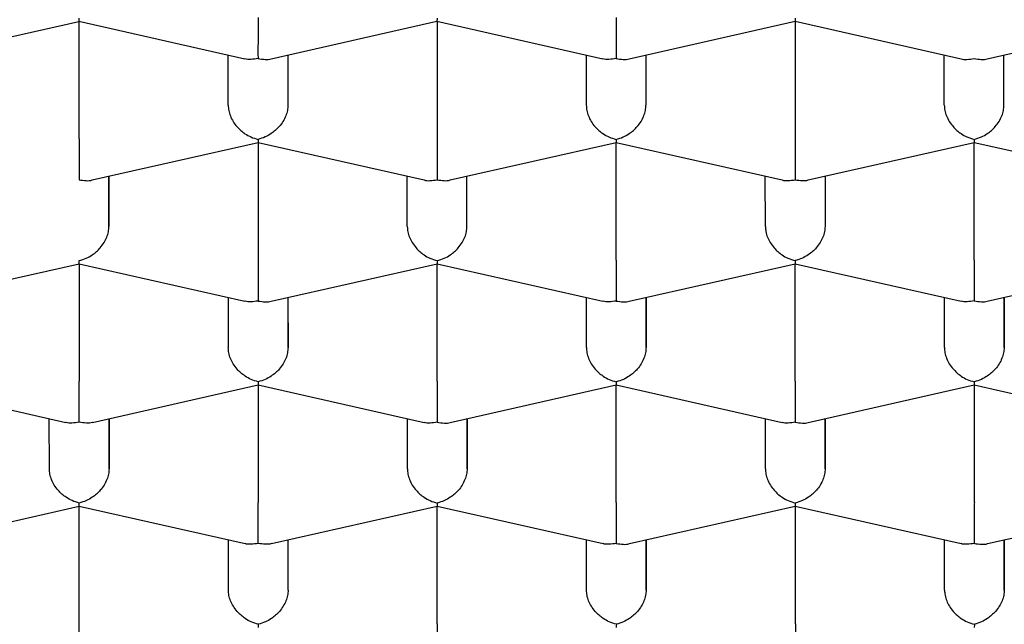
# Model space of a CAD drawing. Header units: millimetres. Extents: x 8 to 738, y 5 to 761.
# Tile 47 of 77: x 326.7 to 330.83, y 601.85 to 604.38. Entities that reach past the tile are written whole.
import ezdxf

# ---------------------------------------------------------------- set-up
doc = ezdxf.new("R2010")
doc.units = ezdxf.units.MM

msp = doc.modelspace()

# ---------------------------------------------------------------- linework, layer by layer
at = {"color": 7, "linetype": 'Continuous', "lineweight": 30}
for p, q in [((326.2563, 604.2183), (326.9512, 604.3751)), ((326.9512, 604.3752), (327.6463, 604.2185)), ((326.9517, 603.883), (326.9517, 604.3751)), ((327.7563, 604.2184), (328.4512, 604.3752)), ((328.4512, 604.3753), (329.1463, 604.2186)), ((328.4517, 604.3752), (328.4517, 603.8831)), ((329.2563, 604.2185), (329.9512, 604.3753)), ((329.9512, 604.3754), (330.6467, 604.2186)), ((329.9517, 604.3753), (329.9517, 603.8832)), ((330.7563, 604.2186), (331.4512, 604.3754)), ((327.5766, 604.024), (327.5765, 604.2342)), ((327.8265, 604.2343), (327.8266, 604.024)), ((327.8266, 604.2343), (327.8266, 604.024)), ((329.0765, 604.2343), (329.0766, 604.0241)), ((329.3265, 604.2344), (329.3266, 604.0241)), ((329.3266, 604.2344), (329.3266, 604.0241)), ((330.5766, 604.0242), (330.5765, 604.2344)), ((330.8266, 604.0242), (330.8265, 604.2345)), ((330.8266, 604.0242), (330.8266, 604.2345)), ((327.0065, 603.7108), (327.7015, 603.8676)), ((327.7014, 603.8677), (328.397, 603.7109)), ((327.7019, 603.8676), (327.7019, 603.3754)), ((328.5065, 603.7109), (329.2015, 603.8677)), ((329.2014, 603.8678), (329.897, 603.711)), ((329.2019, 603.3755), (329.2019, 603.8677)), ((330.0065, 603.711), (330.7015, 603.8678)), ((330.7014, 603.8679), (331.3965, 603.7112)), ((330.7019, 603.3756), (330.7019, 603.8678)), ((327.0768, 603.7266), (327.0769, 603.5164)), ((327.0769, 603.5164), (327.0769, 603.7267)), ((328.3269, 603.5165), (328.3268, 603.7267)), ((328.5769, 603.5165), (328.5768, 603.7267)), ((328.5769, 603.5165), (328.5769, 603.7268)), ((329.8269, 603.5166), (329.8268, 603.7268)), ((330.0768, 603.7268), (330.0769, 603.5166)), ((330.0769, 603.7269), (330.0769, 603.5166)), ((326.2572, 603.2032), (326.9521, 603.3601)), ((326.9521, 603.36), (327.6467, 603.2033)), ((326.9522, 603.36), (326.9522, 602.8678)), ((327.7567, 603.2032), (328.4517, 603.3601)), ((328.4516, 603.3602), (329.1467, 603.2034)), ((328.4522, 602.8679), (328.4522, 603.3601)), ((329.2567, 603.2034), (329.9517, 603.3602)), ((329.9516, 603.3603), (330.6467, 603.2035)), ((329.9522, 602.868), (329.9522, 603.3602)), ((330.7567, 603.2035), (331.4517, 603.3603)), ((327.577, 603.2191), (327.5771, 603.0088)), ((327.827, 603.2191), (327.8271, 603.0089)), ((327.8271, 603.0089), (327.8271, 603.2191)), ((329.0771, 603.0089), (329.077, 603.2192)), ((329.327, 603.2192), (329.3271, 603.009)), ((329.3271, 603.009), (329.3271, 603.2192)), ((330.5771, 603.009), (330.577, 603.2193)), ((330.827, 603.2193), (330.8271, 603.0091)), ((330.8271, 603.0091), (330.8271, 603.2193)), ((326.2019, 602.8525), (326.897, 602.6957)), ((327.0074, 602.6957), (327.7019, 602.8525)), ((327.7019, 602.8526), (328.397, 602.6958)), ((327.7024, 602.8524), (327.7024, 602.3603)), ((328.5069, 602.6957), (329.2019, 602.8526)), ((329.2019, 602.8527), (329.897, 602.6959)), ((329.2024, 602.3604), (329.2024, 602.8525)), ((330.0069, 602.6958), (330.7019, 602.8527)), ((330.7019, 602.8528), (331.397, 602.696)), ((330.7024, 602.3605), (330.7024, 602.8527)), ((326.8273, 602.5012), (326.8272, 602.7114)), ((327.0772, 602.7115), (327.0773, 602.5012)), ((327.0773, 602.5012), (327.0773, 602.7115)), ((328.3273, 602.5013), (328.3272, 602.7115)), ((328.5772, 602.7116), (328.5773, 602.5013)), ((328.5773, 602.5013), (328.5773, 602.7116)), ((329.8273, 602.5014), (329.8272, 602.7116)), ((330.0772, 602.7117), (330.0773, 602.5014)), ((330.0773, 602.5014), (330.0773, 602.7117)), ((326.2576, 602.1881), (326.9526, 602.3449)), ((326.9525, 602.3448), (327.6472, 602.1882)), ((326.9526, 601.8527), (326.9526, 602.3448)), ((327.7576, 602.1882), (328.4521, 602.3449)), ((328.4521, 602.345), (329.1472, 602.1883)), ((328.4526, 601.8528), (328.4526, 602.3449)), ((329.2572, 602.1882), (329.9521, 602.345)), ((329.9521, 602.3451), (330.6472, 602.1884)), ((329.9526, 601.8529), (329.9526, 602.345)), ((330.7572, 602.1883), (331.4521, 602.3451)), ((327.5775, 601.9937), (327.5774, 602.2039)), ((327.8275, 601.9937), (327.8274, 602.204)), ((327.8275, 601.9937), (327.8275, 602.204)), ((329.0775, 601.9938), (329.0774, 602.204)), ((329.3274, 602.2041), (329.3275, 601.9938)), ((329.3275, 601.9938), (329.3275, 602.2041)), ((330.5775, 601.9939), (330.5774, 602.2041)), ((330.8274, 602.2042), (330.8275, 601.9939)), ((330.8275, 601.9939), (330.8275, 602.2042))]:
    msp.add_line(p, q, dxfattribs=at)
for points, knots in [([(318.1768, 603.1275), (318.179, 603.1839), (318.1835, 603.2967), (318.2198, 603.4655), (318.2778, 603.6339), (318.3603, 603.8015), (318.4666, 603.9681), (318.5962, 604.1323), (318.7482, 604.2936), (318.9222, 604.4512), (319.1188, 604.6054), (319.338, 604.7558), (319.5793, 604.9019), (319.821, 605.0318), (320.0575, 605.1466), (320.2841, 605.2475), (320.5214, 605.3445), (320.7935, 605.4465), (321.1038, 605.5519), (321.4553, 605.6585), (321.7934, 605.7499), (322.1138, 605.8276), (322.413, 605.8934), (322.7192, 605.9542), (323.0624, 606.0152), (323.4444, 606.0745), (323.8663, 606.1296), (324.2628, 606.172), (324.631, 606.2039), (324.9691, 606.2273), (325.3095, 606.2451), (325.6851, 606.2583), (326.0959, 606.2648), (326.5407, 606.2623), (326.9508, 606.2511), (327.3253, 606.2336), (327.6642, 606.212), (328.0005, 606.1848), (328.3661, 606.1487), (328.7593, 606.1018), (329.1769, 606.0419), (329.5544, 605.9783), (329.8929, 605.9134), (330.1944, 605.8492), (330.4886, 605.78), (330.8031, 605.6987), (331.1343, 605.6035), (331.4777, 605.4929), (331.78, 605.3841), (332.0444, 605.279), (332.2745, 605.1793), (332.4935, 605.076), (332.7214, 604.9585), (332.9533, 604.8259), (333.1836, 604.6771), (333.3767, 604.5353), (333.5372, 604.402), (333.6699, 604.2782), (333.789, 604.1524), (333.8987, 604.0193), (333.9964, 603.8788), (334.0799, 603.7309), (334.1452, 603.5814), (334.1918, 603.4309), (334.2212, 603.2798), (334.2249, 603.179), (334.2268, 603.1286)], [0, 0, 0, 0, 0.017177, 0.034367, 0.051544, 0.068917, 0.086342, 0.103794, 0.121246, 0.138671, 0.156044, 0.173681, 0.191331, 0.208968, 0.222578, 0.2362, 0.249823, 0.263433, 0.28107, 0.29872, 0.316357, 0.329967, 0.343589, 0.357212, 0.370822, 0.388459, 0.406109, 0.423746, 0.437356, 0.450978, 0.464601, 0.478211, 0.495848, 0.513498, 0.531135, 0.544745, 0.558367, 0.57199, 0.5856, 0.603237, 0.620887, 0.638524, 0.652134, 0.665756, 0.679379, 0.692989, 0.710626, 0.728276, 0.745913, 0.759523, 0.773145, 0.786768, 0.800378, 0.818015, 0.835665, 0.853302, 0.866912, 0.880534, 0.894157, 0.907767, 0.923109, 0.938487, 0.953883, 0.96928, 0.984658, 1, 1, 1, 1]), ([(326.9514, 604.3883), (326.9514, 604.3846), (326.9513, 604.3778), (326.9511, 604.3737), (326.9512, 604.3752), (326.9512, 604.3752)], [0, 0, 0, 0, 0.536925, 0.999328, 1, 1, 1, 1]), ([(327.7015, 604.3906), (327.7015, 604.3831), (327.7014, 604.368), (327.7014, 604.3431), (327.7014, 604.3175), (327.7016, 604.2865), (327.7011, 604.2584), (327.7014, 604.234), (327.7014, 604.2243), (327.7015, 604.2191)], [0, 0, 0, 0, 0.111393, 0.227311, 0.348959, 0.477381, 0.69267, 0.834868, 1, 1, 1, 1]), ([(328.4514, 604.3884), (328.4514, 604.3847), (328.4513, 604.3779), (328.4511, 604.3738), (328.4512, 604.3753), (328.4512, 604.3753)], [0, 0, 0, 0, 0.536925, 0.999328, 1, 1, 1, 1]), ([(329.2015, 604.3907), (329.2015, 604.3832), (329.2014, 604.3681), (329.2014, 604.3432), (329.2014, 604.3176), (329.2016, 604.2866), (329.2011, 604.2585), (329.2014, 604.2341), (329.2014, 604.2244), (329.2015, 604.2192)], [0, 0, 0, 0, 0.111393, 0.227311, 0.348959, 0.477381, 0.69267, 0.834868, 1, 1, 1, 1]), ([(329.9514, 604.3885), (329.9514, 604.3848), (329.9513, 604.378), (329.9511, 604.3739), (329.9512, 604.3755), (329.9512, 604.3755)], [0, 0, 0, 0, 0.53499, 0.995724, 1, 1, 1, 1]), ([(327.7015, 604.2191), (327.6915, 604.2177), (327.6729, 604.2152), (327.6538, 604.2154), (327.6464, 604.2186), (327.6463, 604.2186)], [0, 0, 0, 0, 0.535077, 0.995887, 1, 1, 1, 1]), ([(327.7015, 604.2191), (327.7115, 604.2177), (327.73, 604.2151), (327.7488, 604.2152), (327.7563, 604.2184), (327.7563, 604.2184)], [0, 0, 0, 0, 0.536835, 0.999161, 1, 1, 1, 1]), ([(329.2015, 604.2192), (329.1915, 604.2178), (329.1729, 604.2153), (329.1538, 604.2155), (329.1464, 604.2187), (329.1463, 604.2187)], [0, 0, 0, 0, 0.535077, 0.995887, 1, 1, 1, 1]), ([(329.2015, 604.2192), (329.2115, 604.2178), (329.23, 604.2152), (329.2488, 604.2153), (329.2563, 604.2185), (329.2563, 604.2185)], [0, 0, 0, 0, 0.536835, 0.999161, 1, 1, 1, 1]), ([(330.6467, 604.2186), (330.6468, 604.2186), (330.6542, 604.2154), (330.673, 604.2153), (330.6915, 604.2179), (330.7015, 604.2193)], [0, 0, 0, 0, 0.000566, 0.462993, 1, 1, 1, 1]), ([(330.7015, 604.2193), (330.7115, 604.2179), (330.73, 604.2153), (330.7488, 604.2154), (330.7563, 604.2186), (330.7563, 604.2186)], [0, 0, 0, 0, 0.536835, 0.99916, 1, 1, 1, 1]), ([(327.5766, 604.024), (327.5771, 604.0166), (327.5779, 604.0017), (327.5851, 603.9785), (327.5967, 603.9554), (327.6164, 603.9289), (327.642, 603.9064), (327.6727, 603.8891), (327.6915, 603.8836), (327.7016, 603.8807)], [0, 0, 0, 0, 0.111393, 0.227311, 0.348959, 0.477381, 0.69267, 0.834868, 1, 1, 1, 1]), ([(327.8266, 604.024), (327.8262, 604.0167), (327.8253, 604.0017), (327.8181, 603.9785), (327.8065, 603.9555), (327.7869, 603.9289), (327.7609, 603.9067), (327.7305, 603.8892), (327.7117, 603.8837), (327.7016, 603.8807)], [0, 0, 0, 0, 0.111393, 0.227311, 0.348959, 0.477381, 0.69267, 0.834868, 1, 1, 1, 1]), ([(329.0766, 604.0241), (329.0771, 604.0168), (329.0779, 604.0018), (329.0851, 603.9786), (329.0967, 603.9555), (329.1164, 603.929), (329.142, 603.9066), (329.1727, 603.8892), (329.1915, 603.8837), (329.2016, 603.8808)], [0, 0, 0, 0, 0.1113932, 0.2273113, 0.3489592, 0.477381, 0.6926704, 0.8348682, 1, 1, 1, 1]), ([(329.2016, 603.8808), (329.2118, 603.8837), (329.2306, 603.8892), (329.2612, 603.9066), (329.2868, 603.929), (329.3065, 603.9555), (329.3181, 603.9786), (329.3253, 604.0018), (329.3262, 604.0168), (329.3266, 604.0241)], [0, 0, 0, 0, 0.165104, 0.307293, 0.522618, 0.651026, 0.772669, 0.888592, 1, 1, 1, 1]), ([(330.5766, 604.0242), (330.5771, 604.0169), (330.5779, 604.0019), (330.5851, 603.9787), (330.5967, 603.9556), (330.6164, 603.9291), (330.642, 603.9067), (330.6727, 603.8893), (330.6915, 603.8838), (330.7016, 603.8809)], [0, 0, 0, 0, 0.111393, 0.227311, 0.348959, 0.477381, 0.69267, 0.834868, 1, 1, 1, 1]), ([(330.7016, 603.8809), (330.7118, 603.8838), (330.7306, 603.8893), (330.7612, 603.9067), (330.7868, 603.9291), (330.8065, 603.9556), (330.8181, 603.9787), (330.8253, 604.0019), (330.8262, 604.0169), (330.8266, 604.0242)], [0, 0, 0, 0, 0.165104, 0.307293, 0.522618, 0.651026, 0.772669, 0.888592, 1, 1, 1, 1]), ([(326.9517, 603.883), (326.9517, 603.8755), (326.9517, 603.8603), (326.9516, 603.8355), (326.9516, 603.8099), (326.9518, 603.7789), (326.9514, 603.7507), (326.9516, 603.7264), (326.9517, 603.7167), (326.9517, 603.7115)], [0, 0, 0, 0, 0.111393, 0.227311, 0.348959, 0.477381, 0.69267, 0.834868, 1, 1, 1, 1]), ([(327.7016, 603.8807), (327.7016, 603.8771), (327.7015, 603.8703), (327.7014, 603.8662), (327.7014, 603.8677), (327.7014, 603.8677)], [0, 0, 0, 0, 0.536925, 0.999328, 1, 1, 1, 1]), ([(328.4517, 603.8831), (328.4517, 603.8756), (328.4517, 603.8605), (328.4516, 603.8356), (328.4516, 603.81), (328.4518, 603.779), (328.4514, 603.7508), (328.4516, 603.7265), (328.4517, 603.7168), (328.4517, 603.7116)], [0, 0, 0, 0, 0.111393, 0.227311, 0.348959, 0.477381, 0.69267, 0.834868, 1, 1, 1, 1]), ([(329.2016, 603.8808), (329.2016, 603.8772), (329.2015, 603.8704), (329.2014, 603.8663), (329.2014, 603.8678), (329.2014, 603.8678)], [0, 0, 0, 0, 0.536925, 0.999328, 1, 1, 1, 1]), ([(329.9517, 603.8832), (329.9517, 603.8757), (329.9517, 603.8606), (329.9516, 603.8357), (329.9516, 603.8101), (329.9518, 603.7791), (329.9514, 603.7509), (329.9516, 603.7266), (329.9517, 603.7169), (329.9517, 603.7117)], [0, 0, 0, 0, 0.111393, 0.227311, 0.348959, 0.477381, 0.69267, 0.834868, 1, 1, 1, 1]), ([(330.7016, 603.8809), (330.7016, 603.8773), (330.7015, 603.8705), (330.7014, 603.8664), (330.7014, 603.8679), (330.7014, 603.8679)], [0, 0, 0, 0, 0.536925, 0.999328, 1, 1, 1, 1]), ([(326.9517, 603.7115), (326.9617, 603.7101), (326.9802, 603.7075), (326.9991, 603.7076), (327.0065, 603.7108), (327.0065, 603.7108)], [0, 0, 0, 0, 0.536835, 0.999161, 1, 1, 1, 1]), ([(328.397, 603.7109), (328.397, 603.7109), (328.4044, 603.7077), (328.4232, 603.7076), (328.4418, 603.7102), (328.4517, 603.7116)], [0, 0, 0, 0, 0.00056, 0.462989, 1, 1, 1, 1]), ([(328.4517, 603.7116), (328.4617, 603.7102), (328.4802, 603.7076), (328.4991, 603.7077), (328.5065, 603.7109), (328.5065, 603.7109)], [0, 0, 0, 0, 0.536835, 0.999161, 1, 1, 1, 1]), ([(329.897, 603.711), (329.897, 603.711), (329.9044, 603.7078), (329.9232, 603.7077), (329.9418, 603.7103), (329.9517, 603.7117)], [0, 0, 0, 0, 0.00056, 0.462989, 1, 1, 1, 1]), ([(329.9517, 603.7117), (329.9617, 603.7103), (329.9802, 603.7077), (329.9991, 603.7078), (330.0065, 603.711), (330.0065, 603.711)], [0, 0, 0, 0, 0.536835, 0.999161, 1, 1, 1, 1]), ([(326.9519, 603.3731), (326.962, 603.376), (326.9808, 603.3814), (327.0115, 603.3988), (327.0371, 603.4213), (327.0568, 603.4478), (327.0684, 603.4708), (327.0755, 603.4941), (327.0764, 603.509), (327.0769, 603.5164)], [0, 0, 0, 0, 0.1651044, 0.3072931, 0.5226184, 0.6510258, 0.7726688, 0.8885917, 1, 1, 1, 1]), ([(328.3269, 603.5165), (328.3273, 603.5091), (328.3282, 603.4941), (328.3354, 603.4709), (328.347, 603.4479), (328.3667, 603.4214), (328.3923, 603.3989), (328.4229, 603.3815), (328.4418, 603.3761), (328.4519, 603.3732)], [0, 0, 0, 0, 0.1113932, 0.2273113, 0.3489592, 0.477381, 0.6926704, 0.8348682, 1, 1, 1, 1]), ([(328.4519, 603.3732), (328.462, 603.3761), (328.4808, 603.3815), (328.5115, 603.3989), (328.5371, 603.4214), (328.5568, 603.4479), (328.5684, 603.4709), (328.5755, 603.4942), (328.5764, 603.5091), (328.5769, 603.5165)], [0, 0, 0, 0, 0.165104, 0.307293, 0.522618, 0.651026, 0.772669, 0.888592, 1, 1, 1, 1]), ([(329.8269, 603.5166), (329.8273, 603.5092), (329.8282, 603.4943), (329.8354, 603.471), (329.847, 603.448), (329.8667, 603.4215), (329.8923, 603.399), (329.9229, 603.3816), (329.9418, 603.3762), (329.9519, 603.3733)], [0, 0, 0, 0, 0.111393, 0.227311, 0.348959, 0.477381, 0.69267, 0.834868, 1, 1, 1, 1]), ([(330.0769, 603.5166), (330.0764, 603.5093), (330.0755, 603.4943), (330.0683, 603.4711), (330.0567, 603.448), (330.0372, 603.4214), (330.0111, 603.3993), (329.9807, 603.3817), (329.9619, 603.3763), (329.9519, 603.3733)], [0, 0, 0, 0, 0.111393, 0.227311, 0.348959, 0.477381, 0.69267, 0.834868, 1, 1, 1, 1]), ([(326.9521, 603.3601), (326.9521, 603.3601), (326.9522, 603.3586), (326.952, 603.3627), (326.9519, 603.3695), (326.9519, 603.3731)], [0, 0, 0, 0, 0.003996, 0.464836, 1, 1, 1, 1]), ([(327.7019, 603.3754), (327.7019, 603.368), (327.7019, 603.3528), (327.7018, 603.328), (327.7019, 603.3023), (327.702, 603.2713), (327.7016, 603.2432), (327.7018, 603.2189), (327.7019, 603.2092), (327.7019, 603.204)], [0, 0, 0, 0, 0.1113932, 0.2273113, 0.3489592, 0.477381, 0.6926704, 0.8348682, 1, 1, 1, 1]), ([(328.4519, 603.3732), (328.4518, 603.3696), (328.4518, 603.3628), (328.4516, 603.3587), (328.4516, 603.3602), (328.4516, 603.3602)], [0, 0, 0, 0, 0.536925, 0.999328, 1, 1, 1, 1]), ([(329.2019, 603.3755), (329.2019, 603.3681), (329.2019, 603.3529), (329.2018, 603.3281), (329.2019, 603.3024), (329.202, 603.2715), (329.2016, 603.2433), (329.2018, 603.219), (329.2019, 603.2093), (329.2019, 603.2041)], [0, 0, 0, 0, 0.111393, 0.227311, 0.348959, 0.477381, 0.69267, 0.834868, 1, 1, 1, 1]), ([(329.9519, 603.3733), (329.9518, 603.3697), (329.9518, 603.3629), (329.9516, 603.3588), (329.9516, 603.3603), (329.9516, 603.3603)], [0, 0, 0, 0, 0.536925, 0.999328, 1, 1, 1, 1]), ([(330.7019, 603.3756), (330.7019, 603.3682), (330.7019, 603.353), (330.7018, 603.3282), (330.7019, 603.3025), (330.702, 603.2716), (330.7016, 603.2434), (330.7018, 603.2191), (330.7019, 603.2094), (330.7019, 603.2042)], [0, 0, 0, 0, 0.111393, 0.227311, 0.348959, 0.477381, 0.69267, 0.834868, 1, 1, 1, 1]), ([(316.852, 603.335), (316.8528, 603.3058), (316.8542, 603.2509), (316.8608, 603.1784), (316.868, 603.119), (316.8749, 603.0722), (316.8826, 603.0277), (316.8953, 602.9647), (316.9153, 602.8824), (316.9435, 602.7894), (316.9729, 602.7068), (316.9995, 602.64), (317.0261, 602.5793), (317.0539, 602.5207), (317.0876, 602.4549), (317.1291, 602.3802), (317.1803, 602.2961), (317.2395, 602.2074), (317.3071, 602.1148), (317.3713, 602.0343), (317.4285, 601.9673), (317.475, 601.9152), (317.5225, 601.8642), (317.5709, 601.8143), (317.6186, 601.7671), (317.6636, 601.7242), (317.7027, 601.688), (317.7352, 601.6586), (317.7639, 601.6333), (317.7934, 601.6076), (317.8276, 601.5786), (317.8677, 601.5452), (317.9173, 601.505), (317.9775, 601.4577), (318.0471, 601.4052), (318.1207, 601.3517), (318.2286, 601.2762), (318.3726, 601.1814), (318.5554, 601.0703), (318.7099, 600.9832), (318.8332, 600.9173), (318.924, 600.8704), (319.013, 600.8259), (319.0958, 600.7857), (319.1674, 600.752), (319.2243, 600.7257), (319.2748, 600.7027), (319.328, 600.679), (319.3925, 600.6506), (319.4687, 600.618), (319.5567, 600.5812), (319.6648, 600.5373), (319.7871, 600.4894), (319.9177, 600.4404), (320.0409, 600.3958), (320.1562, 600.3554), (320.2634, 600.3192), (320.3656, 600.2856), (320.4984, 600.2432), (320.6728, 600.1898), (320.8969, 600.1253), (321.1351, 600.0611), (321.3834, 599.9986), (321.6336, 599.94), (321.8874, 599.8848), (322.1406, 599.8337), (322.3927, 599.7866), (322.6856, 599.7361), (323.0198, 599.6842), (323.3982, 599.6328), (323.7786, 599.5882), (324.1631, 599.5503), (324.5491, 599.519), (324.9356, 599.4945), (325.3221, 599.4766), (325.7101, 599.4651), (326.1013, 599.4601), (326.495, 599.4617), (326.8906, 599.4701), (327.2849, 599.4852), (327.6773, 599.507), (328.0646, 599.5353), (328.4474, 599.57), (328.8267, 599.6111), (329.2059, 599.6593), (329.5498, 599.7095), (329.8584, 599.76), (330.1297, 599.8085), (330.3913, 599.8594), (330.6373, 599.911), (330.8648, 599.9622), (331.0743, 600.0124), (331.244, 600.0555), (331.3817, 600.0919), (331.4975, 600.1235), (331.6221, 600.1587), (331.7584, 600.1987), (331.894, 600.24), (332.0272, 600.2822), (332.1564, 600.3247), (332.2914, 600.3708), (332.4287, 600.4195), (332.5682, 600.4712), (332.7036, 600.5234), (332.8318, 600.5749), (332.947, 600.623), (333.0356, 600.6613), (333.0999, 600.6898), (333.1415, 600.7085), (333.1756, 600.724), (333.2023, 600.7363), (333.2266, 600.7475), (333.2549, 600.7607), (333.2927, 600.7786), (333.3413, 600.8019), (333.4003, 600.8307), (333.4693, 600.8651), (333.5466, 600.9048), (333.6421, 600.9552), (333.7482, 601.0134), (333.8588, 601.0771), (333.9622, 601.1391), (334.0579, 601.1991), (334.1455, 601.2564), (334.2212, 601.3079), (334.287, 601.3542), (334.3461, 601.3971), (334.3955, 601.434), (334.4374, 601.4661), (334.4723, 601.4934), (334.5062, 601.5204), (334.5392, 601.5473), (334.5726, 601.575), (334.6089, 601.6058), (334.655, 601.6459), (334.711, 601.6963), (334.7727, 601.7544), (334.8324, 601.8133), (334.8876, 601.8703), (334.9383, 601.9252), (334.9847, 601.9779), (335.0268, 602.0278), (335.065, 602.075), (335.099, 602.1189), (335.1292, 602.1594), (335.1563, 602.1972), (335.1836, 602.2366), (335.2138, 602.2821), (335.2524, 602.3433), (335.2968, 602.4193), (335.3442, 602.5089), (335.3826, 602.5906), (335.4125, 602.6614), (335.4339, 602.7168), (335.4516, 602.7668), (335.4644, 602.806), (335.4739, 602.8368), (335.4816, 602.8633), (335.4899, 602.8931), (335.4991, 602.929), (335.5089, 602.9708), (335.5195, 603.022), (335.5303, 603.0834), (335.54, 603.1557), (335.5474, 603.2363), (335.549, 603.2928), (335.5498, 603.3224)], [0, 0, 0, 0, 0.005472, 0.010294, 0.014474, 0.018095, 0.02159, 0.025028, 0.032911, 0.040574, 0.045923, 0.050871, 0.055323, 0.059759, 0.064399, 0.07063, 0.077311, 0.084449, 0.092054, 0.100084, 0.104584, 0.109026, 0.113411, 0.117739, 0.121995, 0.125833, 0.129106, 0.131647, 0.13373, 0.135978, 0.13864, 0.141715, 0.145204, 0.149847, 0.154982, 0.160121, 0.165179, 0.176902, 0.188173, 0.198967, 0.204165, 0.209231, 0.214165, 0.2188, 0.222611, 0.225559, 0.227753, 0.230499, 0.2338, 0.237655, 0.242063, 0.246967, 0.253601, 0.259789, 0.26553, 0.270826, 0.275677, 0.2801, 0.284555, 0.293336, 0.302911, 0.31328, 0.323207, 0.333418, 0.343444, 0.353282, 0.362933, 0.372397, 0.386491, 0.400257, 0.414003, 0.427745, 0.441486, 0.45498, 0.468472, 0.481964, 0.495454, 0.509191, 0.522927, 0.536664, 0.550402, 0.564141, 0.577638, 0.591247, 0.605053, 0.619055, 0.629363, 0.639776, 0.650006, 0.659651, 0.668708, 0.677177, 0.685058, 0.689619, 0.694336, 0.699619, 0.705466, 0.71188, 0.717317, 0.723104, 0.729242, 0.735729, 0.742161, 0.748961, 0.755236, 0.760985, 0.766208, 0.76872, 0.770893, 0.77267, 0.774051, 0.775092, 0.776507, 0.778511, 0.781103, 0.784284, 0.788054, 0.792414, 0.797152, 0.804237, 0.810827, 0.816922, 0.823245, 0.828926, 0.833965, 0.83836, 0.842357, 0.846272, 0.848864, 0.851419, 0.853939, 0.856422, 0.858869, 0.861588, 0.864849, 0.869752, 0.875136, 0.880307, 0.885252, 0.889969, 0.894459, 0.898689, 0.902582, 0.906294, 0.909632, 0.912596, 0.91556, 0.919211, 0.923528, 0.930155, 0.937169, 0.944516, 0.94899, 0.953298, 0.957045, 0.96023, 0.96204, 0.963831, 0.966095, 0.968848, 0.97209, 0.975821, 0.980847, 0.986552, 0.992937, 1, 1, 1, 1]), ([(327.7019, 603.204), (327.6919, 603.2026), (327.6733, 603.2), (327.6543, 603.2003), (327.6468, 603.2035), (327.6468, 603.2035)], [0, 0, 0, 0, 0.535077, 0.995887, 1, 1, 1, 1]), ([(327.7019, 603.204), (327.7119, 603.2026), (327.7305, 603.1999), (327.7493, 603.2001), (327.7567, 603.2032), (327.7567, 603.2033)], [0, 0, 0, 0, 0.536835, 0.999161, 1, 1, 1, 1]), ([(329.2019, 603.2041), (329.1919, 603.2027), (329.1733, 603.2001), (329.1543, 603.2004), (329.1468, 603.2036), (329.1468, 603.2036)], [0, 0, 0, 0, 0.535077, 0.995887, 1, 1, 1, 1]), ([(329.2019, 603.2041), (329.2119, 603.2027), (329.2305, 603.2), (329.2493, 603.2002), (329.2567, 603.2034), (329.2567, 603.2034)], [0, 0, 0, 0, 0.536835, 0.999161, 1, 1, 1, 1]), ([(330.7019, 603.2042), (330.6919, 603.2028), (330.6733, 603.2002), (330.6543, 603.2005), (330.6468, 603.2037), (330.6468, 603.2037)], [0, 0, 0, 0, 0.535077, 0.995887, 1, 1, 1, 1]), ([(330.7019, 603.2042), (330.7119, 603.2028), (330.7305, 603.2001), (330.7493, 603.2003), (330.7567, 603.2035), (330.7567, 603.2035)], [0, 0, 0, 0, 0.536835, 0.999161, 1, 1, 1, 1]), ([(317.7479, 603.1809), (317.7527, 603.1642), (317.7636, 603.1274), (317.7808, 603.077), (317.7966, 603.0337), (317.8102, 602.9988), (317.8228, 602.9678), (317.8355, 602.9378), (317.8511, 602.9025), (317.8701, 602.8618), (317.8924, 602.8166), (317.9159, 602.7717), (317.939, 602.7298), (317.9595, 602.6942), (317.9783, 602.6626), (317.9976, 602.6315), (318.0186, 602.5985), (318.0395, 602.567), (318.0577, 602.5402), (318.0727, 602.5187), (318.0877, 602.4976), (318.1062, 602.4723), (318.1298, 602.4406), (318.1557, 602.4071), (318.1808, 602.3757), (318.2057, 602.3452), (318.2342, 602.3113), (318.2693, 602.271), (318.3084, 602.2278), (318.3476, 602.1859), (318.3852, 602.1473), (318.4253, 602.1072), (318.4706, 602.0635), (318.5216, 602.0162), (318.5743, 601.9691), (318.6263, 601.9244), (318.6751, 601.8838), (318.7199, 601.8476), (318.7661, 601.8113), (318.8178, 601.7717), (318.8799, 601.7258), (318.9505, 601.6755), (319.0277, 601.6226), (319.11, 601.5685), (319.197, 601.5135), (319.2843, 601.4607), (319.3672, 601.4124), (319.4406, 601.3711), (319.5041, 601.3364), (319.5587, 601.3072), (319.6085, 601.2812), (319.658, 601.2558), (319.7102, 601.2295), (319.7654, 601.2023), (319.8236, 601.1742), (319.8869, 601.1443), (319.9582, 601.1115), (320.0464, 601.072), (320.1547, 601.0251), (320.2856, 600.9709), (320.4355, 600.9116), (320.5746, 600.8594), (320.6957, 600.8159), (320.7875, 600.7839), (320.8715, 600.7555), (320.9438, 600.7317), (321.0039, 600.7122), (321.0517, 600.6971), (321.087, 600.686), (321.1131, 600.6779), (321.1346, 600.6712), (321.1681, 600.661), (321.2187, 600.6456), (321.2909, 600.6242), (321.3771, 600.5993), (321.4829, 600.5695), (321.6102, 600.535), (321.7609, 600.4959), (321.9319, 600.4538), (322.1085, 600.4127), (322.2881, 600.3733), (322.4677, 600.3361), (322.6574, 600.2991), (322.9049, 600.2541), (323.2072, 600.2042), (323.5641, 600.1529), (323.9197, 600.109), (324.2732, 600.072), (324.6234, 600.0418), (324.9696, 600.0181), (325.3109, 600.0005), (325.6467, 599.9888), (325.9763, 599.9826), (326.3453, 599.9814), (326.755, 599.9878), (327.2056, 600.0047), (327.6518, 600.0313), (328.0924, 600.0675), (328.5263, 600.113), (328.9523, 600.1676), (329.339, 600.2266), (329.6871, 600.2874), (329.9979, 600.348), (330.3005, 600.4134), (330.5944, 600.4833), (330.8167, 600.5412), (330.9686, 600.5832), (331.05, 600.6063), (331.1195, 600.6265), (331.1772, 600.6437), (331.2237, 600.6577), (331.263, 600.6697), (331.304, 600.6824), (331.355, 600.6983), (331.4195, 600.7189), (331.4929, 600.7428), (331.5702, 600.7687), (331.706, 600.8152), (331.8986, 600.8847), (332.1464, 600.9818), (332.3419, 601.0651), (332.4887, 601.1315), (332.5868, 601.1776), (332.6804, 601.2232), (332.7644, 601.2656), (332.8346, 601.3021), (332.8889, 601.331), (332.93, 601.3534), (332.9648, 601.3726), (333.0016, 601.3932), (333.0449, 601.4178), (333.0947, 601.4467), (333.1508, 601.48), (333.2516, 601.5415), (333.3944, 601.6339), (333.5605, 601.7515), (333.7091, 601.8668), (333.8359, 601.9739), (333.947, 602.0758), (334.0488, 602.1772), (334.1444, 602.2811), (334.2327, 602.3862), (334.2982, 602.4724), (334.3424, 602.5348), (334.3705, 602.5762), (334.3991, 602.62), (334.4298, 602.6695), (334.4612, 602.7232), (334.4907, 602.7767), (334.5145, 602.8229), (334.5343, 602.8632), (334.552, 602.9009), (334.5697, 602.9408), (334.5853, 602.9781), (334.5965, 603.006), (334.6044, 603.0266), (334.6117, 603.0459), (334.6211, 603.0719), (334.633, 603.1065), (334.6441, 603.1403), (334.6506, 603.1626), (334.6529, 603.1703)], [0, 0, 0, 0, 0.003614, 0.007984, 0.011706, 0.014588, 0.016686, 0.018998, 0.021806, 0.025338, 0.029121, 0.033111, 0.036697, 0.03976, 0.042155, 0.044867, 0.047897, 0.050859, 0.053242, 0.055043, 0.056595, 0.058937, 0.061981, 0.065341, 0.06825, 0.070689, 0.073768, 0.077587, 0.082104, 0.086223, 0.089697, 0.093425, 0.097876, 0.102277, 0.107482, 0.112312, 0.11667, 0.120538, 0.12397, 0.128327, 0.133374, 0.139071, 0.14506, 0.15125, 0.157641, 0.164231, 0.170011, 0.175041, 0.179321, 0.182854, 0.185948, 0.189178, 0.192558, 0.196086, 0.199763, 0.203603, 0.20796, 0.21298, 0.219749, 0.227437, 0.236044, 0.245567, 0.250844, 0.256017, 0.260528, 0.264368, 0.267539, 0.270041, 0.271875, 0.273067, 0.274123, 0.275233, 0.278283, 0.281984, 0.286394, 0.291516, 0.298095, 0.305564, 0.313924, 0.323174, 0.331066, 0.339507, 0.348443, 0.3574, 0.373456, 0.389218, 0.404685, 0.419858, 0.434737, 0.449323, 0.463614, 0.477612, 0.491317, 0.504728, 0.523605, 0.542417, 0.561166, 0.579857, 0.598493, 0.617075, 0.635596, 0.650026, 0.664367, 0.678621, 0.692787, 0.706847, 0.711559, 0.715691, 0.719242, 0.722212, 0.724601, 0.72645, 0.728334, 0.730996, 0.734435, 0.738511, 0.742666, 0.746842, 0.760517, 0.774536, 0.789306, 0.795325, 0.801466, 0.80766, 0.813171, 0.817801, 0.821548, 0.824058, 0.826136, 0.828623, 0.831602, 0.835074, 0.83904, 0.843499, 0.856803, 0.870919, 0.882759, 0.89401, 0.904132, 0.914126, 0.924008, 0.934083, 0.943669, 0.94757, 0.950856, 0.954677, 0.959109, 0.963777, 0.96851, 0.972743, 0.975437, 0.97856, 0.982092, 0.985262, 0.987686, 0.988869, 0.990223, 0.992235, 0.994906, 0.998236, 1, 1, 1, 1]), ([(334.2268, 603.1286), (334.2256, 603.0864), (334.2231, 603.002), (334.2028, 602.8754), (334.1702, 602.749), (334.1192, 602.609), (334.0445, 602.4564), (333.9404, 602.2921), (333.8126, 602.1287), (333.6606, 601.9668), (333.4844, 601.8071), (333.2859, 601.6514), (333.0656, 601.5003), (332.8243, 601.3543), (332.5826, 601.2244), (332.3461, 601.1097), (332.1195, 601.0089), (331.8822, 600.9119), (331.6101, 600.8099), (331.2998, 600.7046), (330.9483, 600.5979), (330.6102, 600.5066), (330.2898, 600.4288), (329.9906, 600.363), (329.6844, 600.3022), (329.3412, 600.241), (328.9592, 600.1817), (328.5372, 600.1265), (328.1408, 600.084), (327.7726, 600.0521), (327.4345, 600.0286), (327.0941, 600.0108), (326.775, 599.9995), (326.4779, 599.9935), (326.1865, 599.9916), (325.8782, 599.994), (325.5531, 600.0017), (325.2283, 600.0146), (324.869, 600.0347), (324.4771, 600.0641), (324.0551, 600.1051), (323.6355, 600.1554), (323.2198, 600.2152), (322.8097, 600.2846), (322.4106, 600.3626), (322.0238, 600.4491), (321.6504, 600.5436), (321.3183, 600.6383), (321.025, 600.7309), (320.7673, 600.8196), (320.5196, 600.9125), (320.2589, 601.019), (319.9898, 601.1404), (319.7176, 601.2779), (319.4844, 601.4101), (319.286, 601.5355), (319.1181, 601.6525), (318.963, 601.7722), (318.8073, 601.9064), (318.6562, 602.0558), (318.5158, 602.2208), (318.4078, 602.3758), (318.3268, 602.5197), (318.2675, 602.6519), (318.2225, 602.7849), (318.1946, 602.9087), (318.1794, 603.023), (318.1777, 603.0926), (318.1768, 603.1275)], [0, 0, 0, 0, 0.012844, 0.025688, 0.038617, 0.051546, 0.068723, 0.085913, 0.103089, 0.120738, 0.138401, 0.15605, 0.173686, 0.191336, 0.208973, 0.222583, 0.236205, 0.249828, 0.263438, 0.281074, 0.298724, 0.316361, 0.329971, 0.343593, 0.357215, 0.370825, 0.388462, 0.406112, 0.423749, 0.437358, 0.450981, 0.464603, 0.478213, 0.4891, 0.5, 0.51289, 0.525779, 0.538754, 0.551729, 0.568967, 0.586218, 0.603456, 0.621171, 0.6389, 0.656615, 0.674251, 0.691902, 0.709538, 0.723148, 0.73677, 0.750393, 0.764003, 0.781639, 0.799289, 0.816926, 0.830536, 0.844158, 0.857781, 0.87139, 0.889027, 0.906677, 0.924314, 0.937924, 0.951546, 0.965168, 0.978778, 0.989383, 1, 1, 1, 1]), ([(327.7021, 602.8656), (327.692, 602.8685), (327.6733, 602.874), (327.6428, 602.8915), (327.6168, 602.9137), (327.5972, 602.9403), (327.5857, 602.9634), (327.5784, 602.9865), (327.5775, 603.0015), (327.5771, 603.0088)], [0, 0, 0, 0, 0.165104, 0.307293, 0.522618, 0.651026, 0.772669, 0.888592, 1, 1, 1, 1]), ([(327.8271, 603.0089), (327.8266, 603.0015), (327.8257, 602.9866), (327.8185, 602.9634), (327.8069, 602.9403), (327.7874, 602.9137), (327.7613, 602.8915), (327.7309, 602.874), (327.7122, 602.8685), (327.7021, 602.8656)], [0, 0, 0, 0, 0.111393, 0.227311, 0.348959, 0.477381, 0.69267, 0.834868, 1, 1, 1, 1]), ([(329.0771, 603.0089), (329.0775, 603.0016), (329.0784, 602.9866), (329.0856, 602.9634), (329.0972, 602.9404), (329.1169, 602.9139), (329.1425, 602.8914), (329.1731, 602.874), (329.192, 602.8686), (329.2021, 602.8657)], [0, 0, 0, 0, 0.1113932, 0.2273113, 0.3489592, 0.477381, 0.6926704, 0.8348682, 1, 1, 1, 1]), ([(329.3271, 603.009), (329.3266, 603.0016), (329.3257, 602.9867), (329.3185, 602.9635), (329.3069, 602.9404), (329.2874, 602.9138), (329.2613, 602.8917), (329.2309, 602.8741), (329.2122, 602.8686), (329.2021, 602.8657)], [0, 0, 0, 0, 0.1113932, 0.2273113, 0.3489592, 0.477381, 0.6926704, 0.8348682, 1, 1, 1, 1]), ([(330.5771, 603.009), (330.5775, 603.0017), (330.5784, 602.9867), (330.5856, 602.9635), (330.5972, 602.9405), (330.6169, 602.914), (330.6425, 602.8915), (330.6731, 602.8741), (330.692, 602.8687), (330.7021, 602.8658)], [0, 0, 0, 0, 0.111393, 0.227311, 0.348959, 0.477381, 0.69267, 0.834868, 1, 1, 1, 1]), ([(330.8271, 603.0091), (330.8266, 603.0017), (330.8257, 602.9868), (330.8185, 602.9636), (330.8069, 602.9405), (330.7874, 602.9139), (330.7613, 602.8918), (330.7309, 602.8742), (330.7122, 602.8687), (330.7021, 602.8658)], [0, 0, 0, 0, 0.111393, 0.227311, 0.348959, 0.477381, 0.69267, 0.834868, 1, 1, 1, 1]), ([(326.9522, 602.6963), (326.9522, 602.7015), (326.9523, 602.7112), (326.9525, 602.7356), (326.9521, 602.7637), (326.9522, 602.7947), (326.9522, 602.8204), (326.9522, 602.8452), (326.9522, 602.8604), (326.9522, 602.8678)], [0, 0, 0, 0, 0.165104, 0.307293, 0.522618, 0.651026, 0.772669, 0.888592, 1, 1, 1, 1]), ([(327.7021, 602.8656), (327.7021, 602.8619), (327.702, 602.8551), (327.7018, 602.8511), (327.7019, 602.8526), (327.7019, 602.8526)], [0, 0, 0, 0, 0.536925, 0.999328, 1, 1, 1, 1]), ([(328.4522, 602.8679), (328.4521, 602.8605), (328.4521, 602.8453), (328.4521, 602.8205), (328.4521, 602.7948), (328.4522, 602.7638), (328.4518, 602.7357), (328.452, 602.7113), (328.4521, 602.7016), (328.4522, 602.6964)], [0, 0, 0, 0, 0.111393, 0.227311, 0.348959, 0.477381, 0.69267, 0.834868, 1, 1, 1, 1]), ([(329.2021, 602.8657), (329.2021, 602.862), (329.202, 602.8552), (329.2018, 602.8512), (329.2019, 602.8527), (329.2019, 602.8527)], [0, 0, 0, 0, 0.536925, 0.999328, 1, 1, 1, 1]), ([(329.9522, 602.868), (329.9521, 602.8606), (329.9521, 602.8454), (329.9521, 602.8206), (329.9521, 602.7949), (329.9522, 602.7639), (329.9518, 602.7358), (329.952, 602.7114), (329.9521, 602.7017), (329.9522, 602.6965)], [0, 0, 0, 0, 0.111393, 0.227311, 0.348959, 0.477381, 0.69267, 0.834868, 1, 1, 1, 1]), ([(330.7021, 602.8658), (330.7021, 602.8621), (330.702, 602.8554), (330.7018, 602.8513), (330.7019, 602.8528), (330.7019, 602.8528)], [0, 0, 0, 0, 0.536925, 0.999328, 1, 1, 1, 1]), ([(329.9522, 602.6965), (329.9422, 602.6952), (329.9236, 602.6926), (329.9045, 602.6928), (329.8971, 602.696), (329.897, 602.6961)], [0, 0, 0, 0, 0.535077, 0.995887, 1, 1, 1, 1]), ([(329.9522, 602.6965), (329.9621, 602.6951), (329.9807, 602.6925), (329.9995, 602.6926), (330.0069, 602.6958), (330.0069, 602.6958)], [0, 0, 0, 0, 0.536835, 0.999161, 1, 1, 1, 1]), ([(326.9522, 602.6963), (326.9422, 602.695), (326.9236, 602.6924), (326.9045, 602.6926), (326.8971, 602.6958), (326.897, 602.6959)], [0, 0, 0, 0, 0.535077, 0.995887, 1, 1, 1, 1]), ([(327.0074, 602.6959), (327.0073, 602.6958), (326.9999, 602.6926), (326.9808, 602.6924), (326.9622, 602.695), (326.9522, 602.6963)], [0, 0, 0, 0, 0.004162, 0.464925, 1, 1, 1, 1]), ([(328.4522, 602.6964), (328.4422, 602.6951), (328.4236, 602.6925), (328.4045, 602.6927), (328.3971, 602.6959), (328.397, 602.696)], [0, 0, 0, 0, 0.535077, 0.995887, 1, 1, 1, 1]), ([(328.4522, 602.6964), (328.4621, 602.695), (328.4807, 602.6924), (328.4995, 602.6925), (328.5069, 602.6957), (328.5069, 602.6957)], [0, 0, 0, 0, 0.536835, 0.999161, 1, 1, 1, 1]), ([(326.9523, 602.358), (326.9423, 602.3609), (326.9235, 602.3664), (326.8931, 602.3839), (326.867, 602.4061), (326.8475, 602.4327), (326.8359, 602.4557), (326.8287, 602.4789), (326.8278, 602.4939), (326.8273, 602.5012)], [0, 0, 0, 0, 0.1651044, 0.3072931, 0.5226184, 0.6510258, 0.7726688, 0.8885917, 1, 1, 1, 1]), ([(327.0773, 602.5012), (327.0769, 602.4939), (327.076, 602.4789), (327.0687, 602.4558), (327.0572, 602.4327), (327.0376, 602.4061), (327.0116, 602.3839), (326.9811, 602.3664), (326.9624, 602.3609), (326.9523, 602.358)], [0, 0, 0, 0, 0.111393, 0.227311, 0.348959, 0.477381, 0.69267, 0.834868, 1, 1, 1, 1]), ([(328.3273, 602.5013), (328.3277, 602.494), (328.3286, 602.479), (328.3358, 602.4558), (328.3474, 602.4327), (328.3671, 602.4062), (328.3927, 602.3838), (328.4234, 602.3664), (328.4422, 602.361), (328.4523, 602.3581)], [0, 0, 0, 0, 0.111393, 0.227311, 0.348959, 0.477381, 0.69267, 0.834868, 1, 1, 1, 1]), ([(328.5773, 602.5013), (328.5769, 602.494), (328.576, 602.479), (328.5687, 602.4559), (328.5572, 602.4328), (328.5376, 602.4062), (328.5116, 602.384), (328.4811, 602.3665), (328.4624, 602.361), (328.4523, 602.3581)], [0, 0, 0, 0, 0.111393, 0.227311, 0.348959, 0.477381, 0.69267, 0.834868, 1, 1, 1, 1]), ([(329.8273, 602.5014), (329.8277, 602.4941), (329.8286, 602.4791), (329.8358, 602.4559), (329.8474, 602.4328), (329.8671, 602.4063), (329.8927, 602.3839), (329.9234, 602.3665), (329.9422, 602.3611), (329.9523, 602.3582)], [0, 0, 0, 0, 0.111393, 0.227311, 0.348959, 0.477381, 0.69267, 0.834868, 1, 1, 1, 1]), ([(330.0773, 602.5014), (330.0769, 602.4941), (330.076, 602.4791), (330.0687, 602.456), (330.0572, 602.4329), (330.0376, 602.4063), (330.0116, 602.3841), (329.9811, 602.3666), (329.9624, 602.3611), (329.9523, 602.3582)], [0, 0, 0, 0, 0.1113932, 0.2273113, 0.3489592, 0.477381, 0.6926704, 0.8348682, 1, 1, 1, 1]), ([(326.9526, 602.345), (326.9526, 602.345), (326.9526, 602.3434), (326.9525, 602.3475), (326.9524, 602.3543), (326.9523, 602.358)], [0, 0, 0, 0, 0.003996, 0.464836, 1, 1, 1, 1]), ([(327.7024, 602.1888), (327.7024, 602.194), (327.7025, 602.2037), (327.7027, 602.2281), (327.7023, 602.2562), (327.7024, 602.2872), (327.7025, 602.3128), (327.7024, 602.3377), (327.7024, 602.3528), (327.7024, 602.3603)], [0, 0, 0, 0, 0.165104, 0.307293, 0.522618, 0.651026, 0.772669, 0.888592, 1, 1, 1, 1]), ([(328.4523, 602.3581), (328.4523, 602.3544), (328.4522, 602.3476), (328.452, 602.3435), (328.4521, 602.345), (328.4521, 602.345)], [0, 0, 0, 0, 0.536925, 0.999328, 1, 1, 1, 1]), ([(329.2024, 602.3604), (329.2024, 602.3529), (329.2023, 602.3378), (329.2023, 602.313), (329.2023, 602.2873), (329.2025, 602.2563), (329.202, 602.2282), (329.2023, 602.2038), (329.2024, 602.1941), (329.2024, 602.1889)], [0, 0, 0, 0, 0.111393, 0.227311, 0.348959, 0.477381, 0.69267, 0.834868, 1, 1, 1, 1]), ([(329.9523, 602.3582), (329.9523, 602.3545), (329.9522, 602.3477), (329.952, 602.3436), (329.9521, 602.3451), (329.9521, 602.3451)], [0, 0, 0, 0, 0.536925, 0.999328, 1, 1, 1, 1]), ([(330.7024, 602.3605), (330.7024, 602.353), (330.7023, 602.3379), (330.7023, 602.3131), (330.7023, 602.2874), (330.7025, 602.2564), (330.702, 602.2283), (330.7023, 602.2039), (330.7024, 602.1942), (330.7024, 602.189)], [0, 0, 0, 0, 0.111393, 0.227311, 0.348959, 0.477381, 0.69267, 0.834868, 1, 1, 1, 1]), ([(327.7024, 602.1888), (327.6924, 602.1874), (327.6738, 602.1849), (327.6547, 602.1851), (327.6473, 602.1883), (327.6472, 602.1883)], [0, 0, 0, 0, 0.535077, 0.995887, 1, 1, 1, 1]), ([(327.7576, 602.1883), (327.7575, 602.1883), (327.7501, 602.1851), (327.731, 602.1849), (327.7124, 602.1874), (327.7024, 602.1888)], [0, 0, 0, 0, 0.004162, 0.464925, 1, 1, 1, 1]), ([(329.2024, 602.1889), (329.1924, 602.1875), (329.1738, 602.185), (329.1547, 602.1852), (329.1473, 602.1884), (329.1472, 602.1884)], [0, 0, 0, 0, 0.535077, 0.995887, 1, 1, 1, 1]), ([(329.2024, 602.1889), (329.2124, 602.1875), (329.2309, 602.1849), (329.2497, 602.185), (329.2572, 602.1882), (329.2572, 602.1882)], [0, 0, 0, 0, 0.536835, 0.999161, 1, 1, 1, 1]), ([(330.7024, 602.189), (330.6924, 602.1876), (330.6738, 602.1851), (330.6547, 602.1853), (330.6473, 602.1885), (330.6472, 602.1885)], [0, 0, 0, 0, 0.535077, 0.995887, 1, 1, 1, 1]), ([(330.7024, 602.189), (330.7124, 602.1876), (330.7309, 602.185), (330.7497, 602.1851), (330.7572, 602.1883), (330.7572, 602.1883)], [0, 0, 0, 0, 0.536835, 0.999161, 1, 1, 1, 1]), ([(327.7026, 601.8504), (327.6925, 601.8534), (327.6737, 601.8588), (327.6433, 601.8764), (327.6173, 601.8985), (327.5977, 601.9251), (327.5861, 601.9482), (327.5789, 601.9714), (327.578, 601.9864), (327.5775, 601.9937)], [0, 0, 0, 0, 0.165104, 0.307293, 0.522618, 0.651026, 0.772669, 0.888592, 1, 1, 1, 1]), ([(327.8275, 601.9937), (327.8271, 601.9864), (327.8262, 601.9714), (327.819, 601.9482), (327.8074, 601.9252), (327.7878, 601.8986), (327.7618, 601.8764), (327.7314, 601.8589), (327.7126, 601.8534), (327.7026, 601.8504)], [0, 0, 0, 0, 0.111393, 0.227311, 0.348959, 0.477381, 0.69267, 0.834868, 1, 1, 1, 1]), ([(329.2026, 601.8505), (329.1925, 601.8535), (329.1737, 601.8589), (329.1433, 601.8765), (329.1173, 601.8987), (329.0977, 601.9252), (329.0861, 601.9483), (329.0789, 601.9715), (329.078, 601.9865), (329.0775, 601.9938)], [0, 0, 0, 0, 0.165104, 0.307293, 0.522618, 0.651026, 0.772669, 0.888592, 1, 1, 1, 1]), ([(329.3275, 601.9938), (329.3271, 601.9865), (329.3262, 601.9715), (329.319, 601.9483), (329.3074, 601.9253), (329.2878, 601.8987), (329.2618, 601.8765), (329.2314, 601.859), (329.2126, 601.8535), (329.2026, 601.8505)], [0, 0, 0, 0, 0.111393, 0.227311, 0.348959, 0.477381, 0.69267, 0.834868, 1, 1, 1, 1]), ([(330.5775, 601.9939), (330.578, 601.9866), (330.5789, 601.9716), (330.586, 601.9484), (330.5976, 601.9253), (330.6173, 601.8988), (330.6429, 601.8764), (330.6736, 601.859), (330.6924, 601.8535), (330.7026, 601.8506)], [0, 0, 0, 0, 0.111393, 0.227311, 0.348959, 0.477381, 0.69267, 0.834868, 1, 1, 1, 1]), ([(330.8275, 601.9939), (330.8271, 601.9866), (330.8262, 601.9716), (330.819, 601.9484), (330.8074, 601.9254), (330.7878, 601.8988), (330.7618, 601.8766), (330.7314, 601.8591), (330.7126, 601.8536), (330.7026, 601.8506)], [0, 0, 0, 0, 0.111393, 0.227311, 0.348959, 0.477381, 0.69267, 0.834868, 1, 1, 1, 1]), ([(326.9526, 601.6812), (326.9527, 601.6864), (326.9528, 601.6961), (326.953, 601.7204), (326.9525, 601.7486), (326.9527, 601.7796), (326.9527, 601.8052), (326.9526, 601.83), (326.9526, 601.8452), (326.9526, 601.8527)], [0, 0, 0, 0, 0.165106, 0.307295, 0.522618, 0.651026, 0.77267, 0.888592, 1, 1, 1, 1]), ([(327.7026, 601.8504), (327.7025, 601.8468), (327.7024, 601.84), (327.7023, 601.8359), (327.7023, 601.8374), (327.7023, 601.8375)], [0, 0, 0, 0, 0.534988, 0.995722, 1, 1, 1, 1]), ([(328.4526, 601.8528), (328.4526, 601.8453), (328.4526, 601.8302), (328.4525, 601.8053), (328.4526, 601.7797), (328.4527, 601.7487), (328.4523, 601.7205), (328.4525, 601.6962), (328.4526, 601.6865), (328.4526, 601.6813)], [0, 0, 0, 0, 0.1113932, 0.2273113, 0.3489592, 0.477381, 0.6926704, 0.8348682, 1, 1, 1, 1]), ([(329.2026, 601.8505), (329.2025, 601.8469), (329.2024, 601.8401), (329.2023, 601.836), (329.2023, 601.8375), (329.2023, 601.8375)], [0, 0, 0, 0, 0.536925, 0.999328, 1, 1, 1, 1]), ([(329.9526, 601.8529), (329.9526, 601.8454), (329.9526, 601.8303), (329.9525, 601.8054), (329.9526, 601.7798), (329.9527, 601.7488), (329.9523, 601.7206), (329.9525, 601.6963), (329.9526, 601.6866), (329.9526, 601.6814)], [0, 0, 0, 0, 0.1113932, 0.2273113, 0.3489592, 0.477381, 0.6926704, 0.8348682, 1, 1, 1, 1]), ([(330.7026, 601.8506), (330.7025, 601.847), (330.7024, 601.8402), (330.7023, 601.8361), (330.7023, 601.8376), (330.7023, 601.8376)], [0, 0, 0, 0, 0.536925, 0.999328, 1, 1, 1, 1])]:
    msp.add_open_spline(points, degree=3, knots=knots, dxfattribs=at)

doc.saveas('drawing.dxf')
